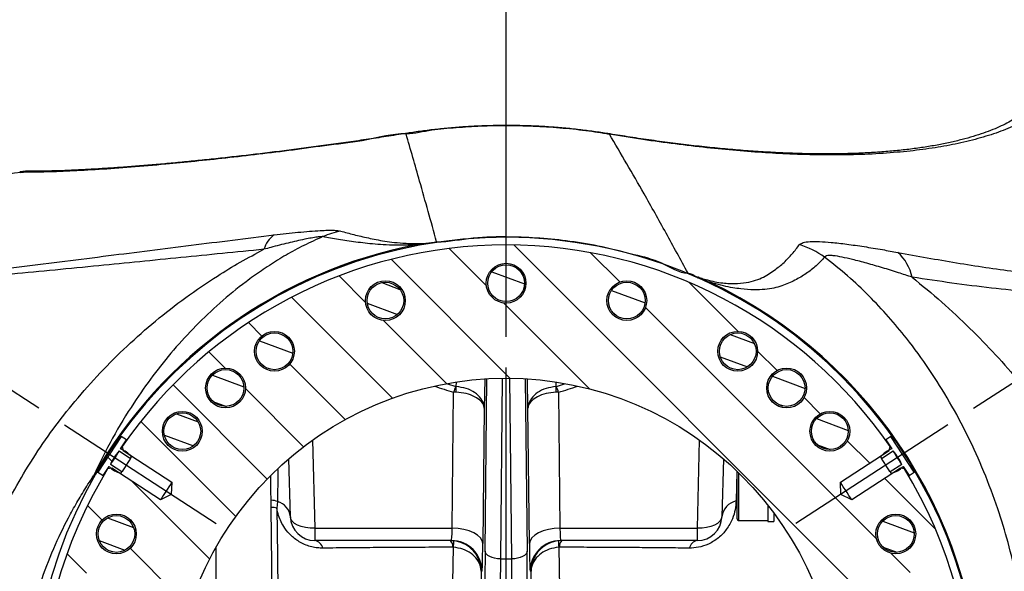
# Model space of a CAD drawing. Extents: x 0 to 8410, y 0 to 5940.
# Tile 102 of 110: x 6987 to 7630, y 4780 to 5140. Entities that reach past the tile are written whole.
import ezdxf

# ---------------------------------------------------------------- set-up
doc = ezdxf.new("R2010")
doc.units = 0
doc.header["$LTSCALE"] = 10
doc.linetypes.add('CENTERX2', pattern=[20.32, 12.7, -2.54, 2.54, -2.54])
doc.layers.get('0').update_dxf_attribs({"linetype": 'CONTINUOUS'})
doc.styles.add('SLDTEXTSTYLE0', font='TXT', dxfattribs={"width": 0.605})
doc.dimstyles.new('SLDDIMSTYLE13', dxfattribs={"dimtxt": 50, "dimasz": 50, "dimexe": 0, "dimexo": 0.0625, "dimgap": 12.5, "dimtad": 1, "dimdec": 4, "dimlfac": 5, "dimzin": 12, "dimtxsty": 'SLDTEXTSTYLE0', "dimsah": 1, "dimcen": 0.09, "dimazin": 3, "dimtfac": 1, "dimtofl": 0, "dimtmove": 0, "dimatfit": 3, "dimtolj": 1, "dimtzin": 12})

# ---------------------------------------------------------------- blocks, each defined once
blk = doc.blocks.new('_D_22')
at = {"color": 7, "linetype": 'CONTINUOUS'}
for p, q in [((7304.49, 4933.16), (7304.49, 5441.31)), ((7609.98, 4886.56), (7936.11, 5098.36))]:
    blk.add_line(p, q, dxfattribs=at)
blk.add_arc((7304.49, 4688.18), 738.13, 33, 90, dxfattribs=at)
for points in [[(7304.49, 5426.31), (7354.21, 5417.12), (7354.71, 5432.11)], [(7923.53, 5090.19), (7901.05, 5135.48), (7888.75, 5126.89)]]:
    blk.add_solid(points, dxfattribs=at)
at = {"color": 7, "linetype": 'CONTINUOUS', "insert": (7641.8, 5418.29), "char_height": 50, "attachment_point": 1, "rotation": 331.5, "style": 'SLDTEXTSTYLE0'}
blk.add_mtext('57°', dxfattribs=at)
blk = doc.blocks.new('_D_23')
at = {"color": 7, "linetype": 'CONTINUOUS'}
for p, q in [((7304.49, 4933.16), (7304.49, 5443.98)), ((6999, 4886.56), (6670.62, 5099.82))]:
    blk.add_line(p, q, dxfattribs=at)
blk.add_arc((7304.49, 4688.18), 740.81, 90, 147, dxfattribs=at)
for points in [[(7304.49, 5428.98), (7254.27, 5434.8), (7254.77, 5419.8)], [(6683.2, 5091.65), (6717.98, 5128.35), (6705.68, 5136.94)]]:
    blk.add_solid(points, dxfattribs=at)
at = {"color": 7, "linetype": 'CONTINUOUS', "insert": (6874.6, 5371.07), "char_height": 50, "attachment_point": 1, "rotation": 28.5, "style": 'SLDTEXTSTYLE0'}
blk.add_mtext('57°', dxfattribs=at)
blk = doc.blocks.new('SW_CENTERMARKSYMBOL_1')
at = {"color": 0, "linetype": 'CONTINUOUS'}
for p, q in [((0, 14), (0, 224.98)), ((0, 0), (0, 7)), ((-14, 0), (-224.98, 0)), ((0, 0), (-7, 0)), ((0, 0), (0, -7)), ((0, 0), (7, 0)), ((14, 0), (224.98, 0)), ((0, -14), (0, -224.98))]:
    blk.add_line(p, q, dxfattribs=at)

msp = doc.modelspace()

# ---------------------------------------------------------------- hatches: boundary and pattern name
at = {"linetype": 'CONTINUOUS'}
h = msp.add_hatch(dxfattribs=at)
h.set_pattern_fill('ANSI31', scale=10, angle=90, style=0)
edge = h.paths.add_edge_path(flags=0)
edge.add_line((7078.538211, 4549.552864), (7085.66844, 4546.075218))
edge.add_line((7085.66844, 4546.075218), (7085.945302, 4538.146944))
edge.add_line((7085.945302, 4538.146944), (7054.117754, 4517.477892))
edge.add_line((7054.117754, 4517.477892), (7053.551692, 4514.814782))
edge.add_arc((7304.489457, 4688.179248), 305, 214.639291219, 325.360708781)
edge.add_line((7555.427222, 4514.814782), (7554.86116, 4517.477892))
edge.add_line((7554.86116, 4517.477892), (7523.033612, 4538.146944))
edge.add_line((7523.033612, 4538.146944), (7523.310473, 4546.075218))
edge.add_line((7523.310473, 4546.075218), (7530.440703, 4549.552864))
edge.add_line((7530.440703, 4549.552864), (7562.268251, 4528.883812))
edge.add_line((7562.268251, 4528.883812), (7564.931362, 4529.449874))
edge.add_arc((7304.489457, 4688.179248), 305, 328.639291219, 391.360708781)
edge.add_line((7564.931362, 4846.908622), (7562.268251, 4847.474684))
edge.add_line((7562.268251, 4847.474684), (7530.440703, 4826.805632))
edge.add_line((7530.440703, 4826.805632), (7523.310473, 4830.283278))
edge.add_line((7523.310473, 4830.283278), (7523.033612, 4838.211552))
edge.add_line((7523.033612, 4838.211552), (7554.86116, 4858.880604))
edge.add_line((7554.86116, 4858.880604), (7555.427222, 4861.543714))
edge.add_arc((7304.489457, 4688.179248), 305, 34.639291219, 145.360708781)
edge.add_line((7053.551692, 4861.543714), (7054.117754, 4858.880604))
edge.add_line((7054.117754, 4858.880604), (7085.945302, 4838.211552))
edge.add_line((7085.945302, 4838.211552), (7085.66844, 4830.283278))
edge.add_line((7085.66844, 4830.283278), (7078.538211, 4826.805632))
edge.add_line((7078.538211, 4826.805632), (7046.710663, 4847.474684))
edge.add_line((7046.710663, 4847.474684), (7044.047552, 4846.908622))
edge.add_arc((7304.489457, 4688.179248), 305, 148.639291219, 211.360708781)
edge.add_line((7044.047552, 4529.449874), (7046.710663, 4528.883812))
edge.add_line((7046.710663, 4528.883812), (7078.538211, 4549.552864))
edge = h.paths.add_edge_path(flags=0)
edge.add_arc((7304.489457, 4688.179248), 217.980762, 0, 360)
edge = h.paths.add_edge_path(flags=0)
edge.add_arc((7383.374573, 4956.837281), 13, 0, 360)
edge = h.paths.add_edge_path(flags=0)
edge.add_arc((7516.099338, 4871.540254), 13, 0, 360)
edge = h.paths.add_edge_path(flags=0)
edge.add_arc((7581.63946, 4728.027403), 13, 0, 360)
edge = h.paths.add_edge_path(flags=0)
edge.add_arc((7559.186415, 4571.863044), 13, 0, 360)
edge = h.paths.add_edge_path(flags=0)
edge.add_arc((7455.868886, 4452.628259), 13, 0, 360)
edge = h.paths.add_edge_path(flags=0)
edge.add_arc((7304.489457, 4408.179248), 13, 0, 360)
edge = h.paths.add_edge_path(flags=0)
edge.add_arc((7153.110028, 4452.628259), 13, 0, 360)
edge = h.paths.add_edge_path(flags=0)
edge.add_arc((7049.792498, 4571.863044), 13, 0, 360)
edge = h.paths.add_edge_path(flags=0)
edge.add_arc((7027.339453, 4728.027403), 13, 0, 360)
edge = h.paths.add_edge_path(flags=0)
edge.add_arc((7092.879576, 4871.540254), 13, 0, 360)
edge = h.paths.add_edge_path(flags=0)
edge.add_arc((7225.604341, 4956.837281), 13, 0, 360)
edge = h.paths.add_edge_path(flags=0)
edge.add_arc((7121.128451, 4476.569367), 13, 0, 360)
edge = h.paths.add_edge_path(flags=0)
edge.add_arc((7573.147489, 4609.294132), 13, 0, 360)
edge = h.paths.add_edge_path(flags=0)
edge.add_arc((7121.128451, 4899.789129), 13, 0, 360)
edge = h.paths.add_edge_path(flags=0)
edge.add_arc((7487.850462, 4476.569367), 13, 0, 360)
edge = h.paths.add_edge_path(flags=0)
edge.add_arc((7573.147489, 4767.064364), 13, 0, 360)
edge = h.paths.add_edge_path(flags=0)
edge.add_arc((7035.831424, 4609.294132), 13, 0, 360)
edge = h.paths.add_edge_path(flags=0)
edge.add_arc((7584.489457, 4688.179248), 10, 0, 360)
edge = h.paths.add_edge_path(flags=0)
edge.add_arc((7487.850462, 4899.789129), 13, 0, 360)
edge = h.paths.add_edge_path(flags=0)
edge.add_arc((7035.831424, 4767.064364), 13, 0, 360)
edge = h.paths.add_edge_path(flags=0)
edge.add_arc((7153.110028, 4923.730237), 13, 0, 360)
edge = h.paths.add_edge_path(flags=0)
edge.add_arc((7049.792498, 4804.495452), 13, 0, 360)
edge = h.paths.add_edge_path(flags=0)
edge.add_arc((7027.339453, 4648.331093), 13, 0, 360)
edge = h.paths.add_edge_path(flags=0)
edge.add_arc((7092.879576, 4504.818242), 13, 0, 360)
edge = h.paths.add_edge_path(flags=0)
edge.add_arc((7225.604341, 4419.521215), 13, 0, 360)
edge = h.paths.add_edge_path(flags=0)
edge.add_arc((7383.374573, 4419.521215), 13, 0, 360)
edge = h.paths.add_edge_path(flags=0)
edge.add_arc((7516.099338, 4504.818242), 13, 0, 360)
edge = h.paths.add_edge_path(flags=0)
edge.add_arc((7581.63946, 4648.331093), 13, 0, 360)
edge = h.paths.add_edge_path(flags=0)
edge.add_arc((7559.186415, 4804.495452), 13, 0, 360)
edge = h.paths.add_edge_path(flags=0)
edge.add_arc((7455.868886, 4923.730237), 13, 0, 360)
edge = h.paths.add_edge_path(flags=0)
edge.add_arc((7304.489457, 4968.179248), 13, 0, 360)
h = msp.add_hatch(dxfattribs=at)
h.set_pattern_fill('ANSI31', scale=5, angle=114.5916, style=0)
edge = h.paths.add_edge_path(flags=0)
edge.add_arc((7304.489457, 4968.179248), 12, 0, 360)
h = msp.add_hatch(dxfattribs=at)
h.set_pattern_fill('ANSI31', scale=5, angle=114.5916, style=0)
edge = h.paths.add_edge_path(flags=0)
edge.add_arc((7225.604341, 4956.837281), 12, 0, 360)
h = msp.add_hatch(dxfattribs=at)
h.set_pattern_fill('ANSI31', scale=5, angle=114.5916, style=0)
edge = h.paths.add_edge_path(flags=0)
edge.add_arc((7383.374573, 4956.837281), 12, 0, 360)
h = msp.add_hatch(dxfattribs=at)
h.set_pattern_fill('ANSI31', scale=5, angle=114.5916, style=0)
edge = h.paths.add_edge_path(flags=0)
edge.add_arc((7153.110028, 4923.730237), 12, 0, 360)
h = msp.add_hatch(dxfattribs=at)
h.set_pattern_fill('ANSI31', scale=5, angle=114.5916, style=0)
edge = h.paths.add_edge_path(flags=0)
edge.add_arc((7455.868886, 4923.730237), 12, 0, 360)
h = msp.add_hatch(dxfattribs=at)
h.set_pattern_fill('ANSI31', scale=5, angle=114.5916, style=0)
edge = h.paths.add_edge_path(flags=0)
edge.add_arc((7121.128451, 4899.789129), 12, 0, 360)
h = msp.add_hatch(dxfattribs=at)
h.set_pattern_fill('ANSI31', scale=5, angle=114.5916, style=0)
edge = h.paths.add_edge_path(flags=0)
edge.add_arc((7487.850462, 4899.789129), 12, 0, 360)
h = msp.add_hatch(dxfattribs=at)
h.set_pattern_fill('ANSI31', scale=5, angle=114.5916, style=0)
edge = h.paths.add_edge_path(flags=0)
edge.add_arc((7092.879576, 4871.540254), 12, 0, 360)
h = msp.add_hatch(dxfattribs=at)
h.set_pattern_fill('ANSI31', scale=5, angle=114.5916, style=0)
edge = h.paths.add_edge_path(flags=0)
edge.add_arc((7516.099338, 4871.540254), 12, 0, 360)
h = msp.add_hatch(dxfattribs=at)
h.set_pattern_fill('ANSI31', scale=10, angle=90, style=0)
edge = h.paths.add_edge_path(flags=0)
edge.add_line((7053.410846, 4845.031315), (7045.862811, 4849.933067))
edge.add_arc((7077.260416, 4835.743513), 34.455088, 138.319690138, 155.680309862, ccw=False)
edge.add_line((7051.527057, 4858.655241), (7059.075092, 4853.753489))
edge.add_line((7059.075092, 4853.753489), (7059.770483, 4854.824298))
edge.add_arc((7045.36103, 4842.207807), 19.152238, 41.20443107, 68.403262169)
edge.add_line((7052.410425, 4860.015508), (7056.31988, 4866.035542))
edge.add_line((7056.31988, 4866.035542), (7052.965198, 4868.214098))
edge.add_line((7052.965198, 4868.214098), (7037.715305, 4844.731322))
edge.add_line((7037.715305, 4844.731322), (7041.069987, 4842.552766))
edge.add_line((7041.069987, 4842.552766), (7044.979442, 4848.572799))
edge.add_arc((7058.38034, 4862.255787), 19.152238, 225.596737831, 252.79556893)
edge.add_line((7052.715454, 4843.960506), (7053.410846, 4845.031315))
h = msp.add_hatch(dxfattribs=at)
h.set_pattern_fill('ANSI31', scale=10, angle=90, style=0)
edge = h.paths.add_edge_path(flags=0)
edge.add_line((7549.903822, 4853.753489), (7557.451857, 4858.655241))
edge.add_arc((7531.718498, 4835.743513), 34.455088, 24.319690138, 41.680309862, ccw=False)
edge.add_line((7563.116103, 4849.933067), (7555.568068, 4845.031315))
edge.add_line((7555.568068, 4845.031315), (7556.263459, 4843.960506))
edge.add_arc((7550.598574, 4862.255787), 19.152238, 287.20443107, 314.403262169)
edge.add_line((7563.999471, 4848.572799), (7567.908926, 4842.552766))
edge.add_line((7567.908926, 4842.552766), (7571.263609, 4844.731322))
edge.add_line((7571.263609, 4844.731322), (7556.013716, 4868.214098))
edge.add_line((7556.013716, 4868.214098), (7552.659033, 4866.035542))
edge.add_line((7552.659033, 4866.035542), (7556.568489, 4860.015508))
edge.add_arc((7563.617884, 4842.207807), 19.152238, 111.596737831, 138.79556893)
edge.add_line((7549.20843, 4854.824298), (7549.903822, 4853.753489))
h = msp.add_hatch(dxfattribs=at)
h.set_pattern_fill('ANSI31', scale=5, angle=114.5916, style=0)
edge = h.paths.add_edge_path(flags=0)
edge.add_arc((7049.792498, 4804.495452), 12, 0, 360)
h = msp.add_hatch(dxfattribs=at)
h.set_pattern_fill('ANSI31', scale=5, angle=114.5916, style=0)
edge = h.paths.add_edge_path(flags=0)
edge.add_arc((7559.186415, 4804.495452), 12, 0, 360)

# ---------------------------------------------------------------- linework, layer by layer
at = {"color": 8, "linetype": 'CONTINUOUS'}
for p, q in [((7239.125223, 5065.735305), (7239.125416, 5065.735305)), ((7239.125416, 5065.735305), (7240.249538, 5065.848315)), ((7371.982486, 5065.432513), (7370.836519, 5065.556014)), ((7371.983305, 5065.43156), (7371.982486, 5065.432513)), ((7254.137986, 4994.447673), (7259.112433, 4995.222533)), ((7423.384868, 4974.812472), (7423.384853, 4974.812472)), ((7428.080768, 4972.833598), (7430.359416, 4971.913779)), ((7428.080768, 4972.833598), (7430.042364, 4972.15792)), ((7430.359416, 4971.913779), (7437.408053, 4968.978847)), ((7290.525771, 4905.369723), (7290.172602, 4886.54753)), ((7290.809045, 4793.179477), (7291.943988, 4905.798877)), ((7301.996351, 4906.145538), (7300.807522, 4788.179362)), ((7308.171392, 4788.179362), (7306.982562, 4906.145538)), ((7317.034925, 4905.798877), (7318.169868, 4793.179477)), ((7318.806312, 4886.54753), (7318.452149, 4905.422652)), ((7266.292114, 4902.441943), (7271.617234, 4900.767768)), ((7269.285098, 4808.179343), (7270.181332, 4897.111858)), ((7271.893614, 4897.015536), (7270.181332, 4897.111858)), ((7271.617234, 4900.767768), (7271.945008, 4900.711978)), ((7271.945008, 4900.711978), (7271.994249, 4903.516257)), ((7336.987202, 4903.371776), (7337.033906, 4900.711978)), ((7337.033906, 4900.711978), (7337.361679, 4900.767768)), ((7338.797581, 4897.111858), (7337.0853, 4897.015536)), ((7337.361679, 4900.767768), (7342.614689, 4902.498687)), ((7338.797581, 4897.111858), (7339.693815, 4808.179343)), ((7290.172602, 4886.54753), (7289.282052, 4798.179114)), ((7319.696861, 4798.179114), (7318.806312, 4886.54753)), ((7177.983352, 4865.694965), (7179.489457, 4808.179343)), ((7429.489457, 4808.179343), (7430.995562, 4865.694965)), ((7455.324017, 4845.355952), (7454.82161, 4826.016868)), ((7456.489452, 4844.421352), (7456.489452, 4813.330615)), ((7151.00237, 4821.856464), (7150.901817, 4826.513732)), ((7151.990213, 4743.409122), (7151.00237, 4821.856464)), ((7155.175202, 4825.657809), (7154.629239, 4821.228469)), ((7179.489457, 4808.179343), (7269.285098, 4808.179343)), ((7179.489457, 4808.179343), (7179.489457, 4800.179446)), ((7339.693815, 4808.179343), (7429.489457, 4808.179343)), ((7429.489457, 4800.179446), (7429.489457, 4808.179343)), ((7114.760899, 4795.504535), (7114.760899, 4729.103053)), ((7340.827656, 4800.179446), (7338.685133, 4800.064052)), ((7339.285076, 4795.828307), (7338.874184, 4795.806373)), ((7300.807522, 4788.179362), (7308.171392, 4788.179362)), ((7288.17625, 4780.179465), (7286.607348, 4696.602309)), ((7288.737858, 4780.179465), (7288.17625, 4780.179465)), ((7320.802663, 4780.179465), (7320.241055, 4780.179465)), ((7322.371565, 4696.602309), (7320.802663, 4780.179465))]:
    msp.add_line(p, q, dxfattribs=at)
at = {"color": 7, "linetype": 'CENTERX2', "ltscale": 2}
for p, q in [((7015.778202, 4875.670529), (7115.02191, 4811.220911)), ((7593.202349, 4875.671592), (7493.957003, 4811.220911))]:
    msp.add_line(p, q, dxfattribs=at)
at = {"color": 7, "linetype": 'CONTINUOUS'}
for p, q in [((7052.965187, 4868.214095), (7037.715309, 4844.731296)), ((7052.410417, 4860.015357), (7056.319886, 4866.035426)), ((7056.319886, 4866.035426), (7052.965187, 4868.214095)), ((7556.013726, 4868.214095), (7552.659028, 4866.035426)), ((7552.659028, 4866.035426), (7556.568497, 4860.015357)), ((7571.263604, 4844.731296), (7556.013726, 4868.214095)), ((7051.527046, 4858.655418), (7059.075095, 4853.753532)), ((7053.551697, 4861.54362), (7054.117762, 4858.880485)), ((7054.117762, 4858.880485), (7085.945301, 4838.211501)), ((7523.033612, 4838.211501), (7554.861151, 4858.880485)), ((7549.903818, 4853.753532), (7557.451867, 4858.655418)), ((7554.861151, 4858.880485), (7555.427217, 4861.54362)), ((7059.075095, 4853.753532), (7059.770488, 4854.824508)), ((7163.494938, 4815.760577), (7162.504711, 4853.575671)), ((7446.474203, 4853.575671), (7445.483976, 4815.760577)), ((7549.208426, 4854.824508), (7549.903818, 4853.753532)), ((7041.069978, 4842.552627), (7044.979446, 4848.572696)), ((7046.710663, 4847.47454), (7044.047557, 4846.908534)), ((7053.410851, 4845.031226), (7045.862817, 4849.933112)), ((7078.538217, 4826.805556), (7046.710663, 4847.47454)), ((7562.26825, 4847.47454), (7530.440696, 4826.805556)), ((7563.116097, 4849.933112), (7555.568062, 4845.031226)), ((7564.931356, 4846.908534), (7562.26825, 4847.47454)), ((7563.999467, 4848.572696), (7567.908936, 4842.552627)), ((7037.715309, 4844.731296), (7041.069978, 4842.552627)), ((7052.715444, 4843.960727), (7053.410851, 4845.031226)), ((7455.48945, 4814.330543), (7455.48945, 4844.870532)), ((7555.568062, 4845.031226), (7556.26347, 4843.960727)), ((7567.908936, 4842.552627), (7571.263604, 4844.731296)), ((7085.945301, 4838.211501), (7085.668438, 4830.28313)), ((7523.310476, 4830.28313), (7523.033612, 4838.211501)), ((7085.668438, 4830.28313), (7078.538217, 4826.805556)), ((7530.440696, 4826.805556), (7523.310476, 4830.28313)), ((7475.489461, 4823.362792), (7475.489461, 4812.600578)), ((7479.489454, 4818.143333), (7479.489454, 4812.600578)), ((7456.489452, 4813.330615), (7475.489461, 4813.330615)), ((7475.489461, 4812.600578), (7479.489454, 4812.600578)), ((7268.740904, 4800.179446), (7179.489457, 4800.179446)), ((7429.489457, 4800.179446), (7340.238009, 4800.179446))]:
    msp.add_line(p, q, dxfattribs=at)
at = {"color": 8, "linetype": 'CONTINUOUS', "flags": 128}
for points in [[(6987.26853, 5040.564025), (6990.489595, 5041.195357), (6992.256635, 5041.275466)], [(7437.121474, 4968.373264), (7437.125974, 4968.3828), (7437.139445, 4968.41141), (7437.161871, 4968.458617), (7437.193268, 4968.524898), (7437.23362, 4968.610252), (7437.282868, 4968.714202), (7437.341028, 4968.837226), (7437.408053, 4968.978847)], [(7154.629239, 4821.228469), (7155.026518, 4790.214503), (7155.635559, 4742.775405)], [(7179.489457, 4808.179343), (7176.394486, 4808.269466), (7173.416489, 4808.659042), (7170.667999, 4809.332336), (7168.252923, 4810.265029), (7166.262501, 4811.420882), (7164.771982, 4812.756503), (7163.837694, 4814.221347), (7163.494938, 4815.760577)], [(7445.483976, 4815.760577), (7445.141219, 4814.221347), (7444.206931, 4812.756503), (7442.716413, 4811.420882), (7440.72599, 4810.265029), (7438.310914, 4809.332336), (7435.562425, 4808.659042), (7432.584428, 4808.269466), (7429.489457, 4808.179343)], [(7289.282052, 4798.179114), (7288.846743, 4800.111735), (7287.67404, 4801.9714), (7285.808154, 4803.688491), (7283.31942, 4805.197681), (7280.30165, 4806.442226), (7276.868603, 4807.374919), (7273.149688, 4807.961429), (7269.285098, 4808.179343)], [(7339.693815, 4808.179343), (7335.829225, 4807.961429), (7332.110311, 4807.374919), (7328.677264, 4806.442226), (7325.659494, 4805.197681), (7323.170759, 4803.688491), (7321.304873, 4801.9714), (7320.132171, 4800.111735), (7319.696861, 4798.179114)], [(7268.622198, 4711.157287), (7269.099001, 4738.395179), (7270.104729, 4795.806373)], [(7338.874184, 4795.806373), (7339.351088, 4768.589938), (7340.356716, 4711.157287)], [(7300.807522, 4788.179362), (7298.875226, 4788.288081), (7297.01577, 4788.581336), (7295.299247, 4789.047683), (7293.790362, 4789.669955), (7292.545994, 4790.424789), (7291.61305, 4791.283096), (7291.0267, 4792.212928), (7290.809045, 4793.179477)], [(7318.169868, 4793.179477), (7317.952214, 4792.212928), (7317.365863, 4791.283096), (7316.43292, 4790.424789), (7315.188552, 4789.669955), (7313.679667, 4789.047683), (7311.963144, 4788.581336), (7310.103688, 4788.288081), (7308.171392, 4788.179362)]]:
    msp.add_lwpolyline(points, dxfattribs=at)
at = {"color": 7, "linetype": 'CONTINUOUS', "flags": 128}
for points in [[(7051.527046, 4858.655418), (7051.311486, 4858.323062), (7050.697558, 4857.377971), (7049.778753, 4855.963195), (7048.694932, 4854.294265), (7047.61114, 4852.625335), (7046.692335, 4851.210559), (7046.078407, 4850.264991), (7045.862817, 4849.933112)], [(7563.116097, 4849.933112), (7562.900507, 4850.264991), (7562.286579, 4851.210559), (7561.367773, 4852.625335), (7560.283982, 4854.294265), (7559.200161, 4855.963195), (7558.281355, 4857.377971), (7557.667427, 4858.323062), (7557.451867, 4858.655418)], [(7059.075095, 4853.753532), (7058.859505, 4853.421653), (7058.245578, 4852.476085), (7057.326772, 4851.061309), (7056.242966, 4849.392379), (7055.15916, 4847.723449), (7054.240369, 4846.308673), (7053.626441, 4845.363105), (7053.410851, 4845.031226)], [(7555.568062, 4845.031226), (7555.352472, 4845.363105), (7554.738545, 4846.308673), (7553.819754, 4847.723449), (7552.735948, 4849.392379), (7551.652142, 4851.061309), (7550.733336, 4852.476085), (7550.119408, 4853.421653), (7549.903818, 4853.753532)], [(7085.945301, 4838.211501), (7085.721948, 4837.867702), (7085.078844, 4836.877311), (7084.093534, 4835.360015), (7082.884871, 4833.49892), (7081.598648, 4831.518138), (7080.389985, 4829.657043), (7079.404675, 4828.139747), (7078.761556, 4827.149356), (7078.538217, 4826.805556)], [(7530.440696, 4826.805556), (7530.217358, 4827.149356), (7529.574238, 4828.139747), (7528.588929, 4829.657043), (7527.380266, 4831.518138), (7526.094042, 4833.49892), (7524.885379, 4835.360015), (7523.90007, 4836.877311), (7523.256966, 4837.867702), (7523.033612, 4838.211501)]]:
    msp.add_lwpolyline(points, dxfattribs=at)
at = {"color": 7, "linetype": 'CONTINUOUS'}
for centre, radius in [((7304.489457, 4968.179248), 13), ((7304.489457, 4968.179248), 12), ((7225.604341, 4956.837281), 13), ((7225.604341, 4956.837281), 12), ((7383.374573, 4956.837281), 13), ((7383.374573, 4956.837281), 12), ((7153.110028, 4923.730237), 13), ((7153.110028, 4923.730237), 12), ((7455.868886, 4923.730237), 13), ((7455.868886, 4923.730237), 12), ((7121.128451, 4899.789129), 13), ((7121.128451, 4899.789129), 12), ((7487.850462, 4899.789129), 13), ((7487.850462, 4899.789129), 12), ((7304.489457, 4688.179248), 217.980762), ((7092.879576, 4871.540254), 13), ((7516.099338, 4871.540254), 13), ((7092.879576, 4871.540254), 12), ((7516.099338, 4871.540254), 12), ((7049.792498, 4804.495452), 13), ((7049.792498, 4804.495452), 12), ((7559.186415, 4804.495452), 13), ((7559.186415, 4804.495452), 12)]:
    msp.add_circle(centre, radius, dxfattribs=at)
at = {"color": 8, "linetype": 'CONTINUOUS'}
for centre, radius, start, end in [((7207.609726, 4946.30262), 57.064324, 101.346749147, 113.631048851), ((7163.098484, 4985.387936), 17.563571, 125.387498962, 163.690737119), ((7254.732294, 4994.927234), 0.763663, 218.900878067, 271.816373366), ((7250.244053, 4993.867655), 8.97128, 6.268837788, 8.686270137), ((7304.489457, 4688.179248), 310.669804, 100.902960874, 150.227638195), ((7717.055296, 5083.646148), 479.919767, 190.857964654, 190.93796779), ((7477.592668, 4935.511074), 60.801489, 54.741492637, 72.114974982), ((7540.735928, 4966.108807), 29.706645, 11.644962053, 48.3066871), ((7427.675007, 4973.491992), 0.773385, 252.026037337, 301.645090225), ((7429.876123, 4972.607331), 0.845332, 253.017229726, 304.870258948), ((7421.509822, 4960.749237), 14.246485, 51.597834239, 53.207222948), ((7304.489457, 4688.179248), 310.669804, 295.352344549, 64.669109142), ((7321.407, 4879.102311), 54.299289, 156.484274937, 160.629717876), ((7150.09885, 4900.557509), 121.846256, 358.334223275, 0.072636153), ((7458.880064, 4900.557509), 121.846256, 179.927363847, 181.665776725), ((7287.571913, 4879.102311), 54.299289, 19.370282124, 23.515725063), ((7110.509686, 4974.16728), 151.917723, 240.119974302, 240.372552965), ((7150.55267, 4813.67466), 12.843818, 68.905743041, 88.44227395), ((7150.612347, 4808.816798), 13.045498, 72.066434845, 88.286762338), ((7151.914759, 4814.471589), 11.651696, 6.351443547, 73.750203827), ((7457.41096, 4814.280669), 12.018448, 102.441813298, 172.926853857), ((7178.206925, 4793.469199), 6.831713, 15.00112418, 79.179538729), ((7263.829572, 4796.198299), 5.875926, 356.389845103, 42.651341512), ((7268.739031, 4780.180619), 19.998828, 359.996695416, 89.994632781), ((7245.564873, 4799.029037), 24.750558, 352.518519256, 2.396684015), ((7340.239883, 4780.180619), 19.998828, 90.005367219, 180.003304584), ((7363.41404, 4799.029037), 24.750558, 177.603315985, 187.481480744), ((7345.149342, 4796.198299), 5.875926, 137.348658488, 183.610154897), ((7430.771989, 4793.469199), 6.831713, 100.820461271, 164.99887582)]:
    msp.add_arc(centre, radius, start, end, dxfattribs=at)
at = {"color": 7, "linetype": 'CONTINUOUS'}
for centre, radius, start, end in [((7304.489457, 4688.179248), 310, 191.268643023, 168.731356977), ((7304.489457, 4688.179248), 305, 34.639291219, 145.360708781), ((7077.260416, 4835.743513), 34.455088, 138.319690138, 155.680309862), ((7045.36103, 4842.207807), 19.152238, 41.20443107, 68.403262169), ((7563.617884, 4842.207807), 19.152238, 111.596737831, 138.79556893), ((7531.718498, 4835.743513), 34.455088, 24.319690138, 41.680309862), ((7304.489457, 4688.179248), 305, 148.639291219, 211.360708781), ((7058.38034, 4862.255787), 19.152238, 225.596737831, 252.79556893), ((7550.598574, 4862.255787), 19.152238, 287.20443107, 314.403262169), ((7304.489457, 4688.179248), 305, 328.639291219, 31.360708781), ((7456.489457, 4844.870604), 1, 154.790693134, 180), ((7179.489457, 4816.179248), 16, 181.5, 270), ((7429.489457, 4816.179248), 16, 270, 358.5), ((7456.489457, 4814.330604), 1, 180, 270)]:
    msp.add_arc(centre, radius, start, end, dxfattribs=at)
at = {"color": 8, "linetype": 'CONTINUOUS'}
for centre, major_axis, ratio, start_param, end_param in [((7304.489457, 6361.814932), (0, 1469.272572), 0.296309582, 3.0338059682, 3.0627067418), ((7304.489457, 6361.814932), (0, 1469.272572), 0.296309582, 3.2204785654, 3.249379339), ((7268.740904, 4816.179248), (0, 16), 0.0392738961, 3.1415926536, 4.1887902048), ((7340.23801, 4816.179248), (0, 16), 0.0392738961, 2.0943951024, 3.1415926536), ((7288.737858, 4816.179248), (0, 36), 0.0174550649, 3.1415926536, 4.1887902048), ((7320.241056, 4816.179248), (0, 36), 0.0174550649, 2.0943951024, 3.1415926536), ((7293.983516, 4688.179248), (0, 210), 0.0174550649, 1.0471975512, 2.0943951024), ((7303.981993, 4688.179248), (0, 200), 0.0183278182, 1.0471975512, 2.0943951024), ((7304.99692, 4688.179248), (0, 200), 0.0183278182, 4.1887902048, 5.235987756), ((7314.995397, 4688.179248), (0, 210), 0.0174550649, 4.1887902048, 5.235987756)]:
    msp.add_ellipse(centre, major_axis=major_axis, ratio=ratio, start_param=start_param, end_param=end_param, dxfattribs=at)
for points, knots in [([(7664.497875, 5090.276206), (7662.542924, 5088.189604), (7658.631358, 5084.014623), (7650.658497, 5078.233365), (7641.08945, 5072.817724), (7629.734428, 5067.87906), (7616.637327, 5063.475477), (7602.32813, 5059.807595), (7586.987976, 5056.866063), (7570.796613, 5054.617384), (7553.205648, 5052.989932), (7534.209506, 5052.038483), (7513.822927, 5051.797949), (7493.687439, 5052.256951), (7474.093009, 5053.271747), (7455.279328, 5054.69011), (7435.636097, 5056.600091), (7415.160397, 5059.029557), (7393.922213, 5061.934917), (7379.293845, 5064.266399), (7371.983305, 5065.43156)], [0, 0, 0, 0, 0.05975233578, 0.11955555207, 0.17930779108, 0.24099185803, 0.30273169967, 0.36441470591, 0.42140586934, 0.47844207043, 0.53543156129, 0.59421908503, 0.65305915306, 0.71184193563, 0.7591868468, 0.80656296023, 0.85390403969, 0.9025921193, 0.95132032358, 1, 1, 1, 1]), ([(7371.982486, 5065.432513), (7366.889661, 5066.223044), (7356.334742, 5067.861426), (7339.615394, 5069.592099), (7322.161647, 5070.714258), (7304.902875, 5071.077601), (7288.044308, 5070.760982), (7271.851651, 5069.665757), (7255.192335, 5068.516981), (7245.08925, 5065.735302), (7239.12526, 5065.735305), (7239.125223, 5065.735305)], [0, 0, 0, 0, 0.1204879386, 0.2497122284, 0.3792726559, 0.5084292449, 0.6285135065, 0.7489217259, 0.8690539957, 0.9999991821, 1, 1, 1, 1]), ([(7239.125416, 5065.735305), (7239.125334, 5065.735305), (7229.635378, 5065.735312), (7213.721908, 5061.123164), (7188.595818, 5058.411665), (7165.131817, 5055.051097), (7142.609724, 5052.312692), (7121.213647, 5049.829163), (7100.959397, 5047.682802), (7080.087548, 5045.658969), (7059.004595, 5043.850987), (7038.126348, 5042.349003), (7019.178256, 5041.300875), (7002.011541, 5040.659457), (6992.177793, 5040.595803), (6987.26853, 5040.564025)], [0, 0, 0, 0, 0.0000006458, 0.0747755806, 0.1495585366, 0.2237834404, 0.298229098, 0.3727925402, 0.4473195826, 0.5216126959, 0.6170592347, 0.7127889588, 0.8086611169, 0.9044786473, 1, 1, 1, 1]), ([(7259.112433, 4995.222533), (7255.407099, 5008.471102), (7248.790862, 5032.127719), (7242.078442, 5055.466912), (7239.125223, 5065.735305)], [0, 0, 0, 0, 0.5600364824, 1, 1, 1, 1]), ([(7423.384853, 4974.812472), (7418.601151, 4983.524875), (7409.03575, 5000.946033), (7391.934873, 5031.701721), (7379.549161, 5052.640832), (7371.983305, 5065.43156)], [0, 0, 0, 0, 0.2802179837, 0.5603186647, 1, 1, 1, 1]), ([(6987.26853, 5040.564025), (6976.583234, 5038.984178), (6951.82193, 5035.323158), (6927.918146, 5031.594387), (6914.329611, 5029.4747)], [0, 0, 0, 0, 0.43153209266, 1, 1, 1, 1]), ([(6987.26853, 5040.564025), (6987.172025, 5040.635806), (6986.881989, 5040.851537), (6986.717542, 5040.840682), (6986.607813, 5040.833438)], [0, 0, 0, 0, 0.3327355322, 1, 1, 1, 1]), ([(7152.927362, 4999.70671), (7155.57751, 5000.022905), (7160.877058, 5000.655205), (7168.624838, 5001.465449), (7176.125643, 5002.137802), (7182.628918, 5002.577305), (7188.033963, 5002.788015), (7191.872626, 5002.778197), (7194.722435, 5002.603281), (7195.825232, 5002.369655), (7196.382538, 5002.25159)], [0, 0, 0, 0, 0.146781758, 0.2935220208, 0.4450034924, 0.5963420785, 0.7121186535, 0.8299800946, 0.9140793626, 1, 1, 1, 1]), ([(7196.382538, 5002.25159), (7199.208156, 5001.477333), (7204.859005, 4999.928926), (7212.781939, 4998.096409), (7219.565866, 4996.68279), (7225.083625, 4995.679921), (7231.415282, 4994.832025), (7237.70945, 4994.293067), (7243.816749, 4994.055134), (7248.769204, 4994.057545), (7252.671192, 4994.341087), (7254.137986, 4994.447673)], [0, 0, 0, 0, 0.2101269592, 0.4202252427, 0.5266497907, 0.6332594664, 0.739545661, 0.8455239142, 0.9040946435, 0.9639482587, 1, 1, 1, 1]), ([(6913.059168, 4970.849002), (6914.439894, 4970.918253), (6917.203219, 4971.056849), (6924.154235, 4971.631056), (6933.983591, 4972.598633), (6947.006625, 4974.065493), (6964.95634, 4976.206255), (6987.927867, 4979.026836), (7016.117779, 4982.584063), (7052.955063, 4987.25802), (7098.49309, 4992.999742), (7134.782087, 4997.47099), (7152.927362, 4999.70671)], [0, 0, 0, 0, 0.0257701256, 0.0515752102, 0.1092897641, 0.167245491, 0.2251895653, 0.3400510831, 0.4550211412, 0.5699849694, 0.7849832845, 1, 1, 1, 1]), ([(7184.735746, 4998.581851), (7182.595355, 4997.645709), (7176.280817, 4994.883923), (7166.2884, 4989.817051), (7155.030615, 4983.317737), (7144.43988, 4976.415712), (7131.727865, 4967.22519), (7117.264875, 4955.408252), (7101.554355, 4940.542652), (7087.027152, 4924.698318), (7073.574512, 4907.895065), (7060.189102, 4888.819147), (7046.942404, 4867.288914), (7038.86485, 4850.72502), (7034.82648, 4842.443908)], [0, 0, 0, 0, 0.0283729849, 0.0837053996, 0.139273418, 0.1950064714, 0.2505657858, 0.3512870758, 0.4522857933, 0.5534545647, 0.654583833, 0.7554170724, 0.8777208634, 1, 1, 1, 1]), ([(7184.735746, 4998.581851), (7184.037636, 4998.585846), (7183.043284, 4998.591536), (7180.370494, 4998.249127), (7177.223836, 4997.733984), (7170.867982, 4996.479717), (7161.990631, 4994.463319), (7152.984641, 4992.160868), (7147.721111, 4990.724028), (7146.241673, 4990.320171)], [0, 0, 0, 0, 0.0969415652, 0.1380785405, 0.249031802, 0.3603957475, 0.6274342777, 0.8952816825, 1, 1, 1, 1]), ([(7245.727447, 4993.241275), (7243.742574, 4993.151072), (7239.73086, 4992.968759), (7233.171113, 4992.957054), (7225.986315, 4993.147737), (7218.674822, 4993.635012), (7212.235413, 4994.293928), (7204.179452, 4995.304681), (7194.76663, 4996.700815), (7188.079616, 4997.954794), (7184.735746, 4998.581851)], [0, 0, 0, 0, 0.0566575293, 0.1145130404, 0.2229123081, 0.3317041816, 0.4408892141, 0.549827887, 0.7748894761, 1, 1, 1, 1]), ([(7245.727447, 4993.241275), (7248.200666, 4993.605717), (7250.992237, 4994.017071), (7253.815967, 4994.403594), (7254.137986, 4994.447673)], [0, 0, 0, 0, 0.8859595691, 1, 1, 1, 1]), ([(7259.112433, 4995.222533), (7259.112473, 4995.222533), (7267.116261, 4995.22253), (7282.922415, 4998.672947), (7305.550493, 4998.69974), (7326.663185, 4998.008403), (7346.829465, 4995.847638), (7367.415889, 4992.449713), (7387.263362, 4987.145461), (7406.240419, 4982.731273), (7417.168948, 4974.812468), (7423.384846, 4974.812472), (7423.384868, 4974.812472)], [0, 0, 0, 0, 0.0000007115, 0.1433166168, 0.2866324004, 0.4041058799, 0.5215794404, 0.6494876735, 0.7773959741, 0.8886975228, 0.9999995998, 1, 1, 1, 1]), ([(7496.265285, 4993.374313), (7496.916435, 4993.879642), (7498.219194, 4994.890658), (7502.899882, 4995.483903), (7509.213103, 4995.458451), (7517.296479, 4994.874597), (7527.058833, 4993.761911), (7538.362691, 4992.128058), (7549.579679, 4990.282395), (7557.126402, 4988.905739), (7560.495102, 4988.291228)], [0, 0, 0, 0, 0.1185482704, 0.2371802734, 0.3536823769, 0.470332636, 0.6091791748, 0.7486083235, 0.8877840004, 1, 1, 1, 1]), ([(7146.241673, 4990.320171), (7128.095555, 4988.512023), (7091.806084, 4984.896003), (7046.344473, 4980.373874), (7009.589484, 4976.772359), (6981.445269, 4974.09809), (6958.564966, 4972.063884), (6940.71101, 4970.596558), (6927.741175, 4969.659366), (6919.081249, 4969.183702), (6914.89561, 4969.042307), (6914.202743, 4969.018901)], [0, 0, 0, 0, 0.2204837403, 0.440933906, 0.5605532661, 0.6801871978, 0.7996519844, 0.8623810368, 0.9251412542, 0.9876082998, 1, 1, 1, 1]), ([(7146.20737, 4386.055911), (7141.231019, 4388.692691), (7129.642166, 4394.833183), (7112.418599, 4405.431984), (7094.500303, 4417.784348), (7076.267854, 4431.898281), (7057.766717, 4447.960639), (7039.23963, 4466.235839), (7021.879528, 4485.776329), (7005.81007, 4506.575518), (6991.968807, 4527.368261), (6980.220773, 4547.944645), (6970.426029, 4568.072096), (6961.953392, 4589.024286), (6954.984371, 4610.632787), (6949.709072, 4632.843154), (6946.171253, 4655.486261), (6944.404291, 4678.422875), (6944.499623, 4701.456707), (6946.566601, 4724.387258), (6950.451263, 4747.042485), (6956.017659, 4769.193143), (6963.324174, 4791.135837), (6972.385882, 4812.699453), (6983.110458, 4833.812581), (6995.155606, 4853.969606), (7008.343324, 4873.111007), (7022.979004, 4891.756189), (7039.031972, 4909.839981), (7056.575901, 4927.320028), (7075.197739, 4943.695466), (7094.882274, 4958.956008), (7113.48261, 4971.592415), (7130.598695, 4982.028306), (7141.027768, 4987.556439), (7146.241673, 4990.320171)], [0, 0, 0, 0, 0.0219075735, 0.0510180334, 0.0801657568, 0.1092965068, 0.1444560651, 0.1797313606, 0.2150200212, 0.2502452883, 0.2853623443, 0.3143921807, 0.3435049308, 0.3725931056, 0.4015901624, 0.4302603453, 0.4590582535, 0.4878431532, 0.5164954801, 0.545272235, 0.5741738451, 0.6030967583, 0.6319017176, 0.6626458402, 0.6935026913, 0.7244331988, 0.7553567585, 0.7861579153, 0.8196905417, 0.853314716, 0.8869626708, 0.9205704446, 0.9540893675, 0.9770474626, 1, 1, 1, 1]), ([(7430.042364, 4972.15792), (7430.269049, 4972.080534), (7431.61987, 4971.619386), (7433.936038, 4970.893744), (7438.016722, 4969.772727), (7442.634949, 4968.812579), (7447.391609, 4968.192953), (7453.338415, 4967.917336), (7459.892477, 4968.249453), (7466.379473, 4969.552279), (7471.591552, 4971.549305), (7475.943508, 4974.024477), (7480.878045, 4977.372787), (7486.296657, 4981.697927), (7491.651828, 4987.286851), (7494.727487, 4991.345186), (7496.265285, 4993.374313)], [0, 0, 0, 0, 0.00271741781, 0.01619316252, 0.02970504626, 0.06165608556, 0.09740282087, 0.13320653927, 0.21854482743, 0.30404126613, 0.38982969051, 0.47574638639, 0.56143894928, 0.707610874, 0.85380842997, 1, 1, 1, 1]), ([(7560.495102, 4988.291228), (7573.355437, 4985.972953), (7599.073024, 4981.336958), (7630.069096, 4976.694598), (7653.792112, 4973.635936), (7670.497807, 4971.787124), (7686.707564, 4970.382919), (7701.048023, 4969.588121), (7713.473886, 4969.366322), (7722.731096, 4969.687542), (7729.930927, 4970.453518), (7735.211095, 4971.524829), (7738.458839, 4972.724115), (7739.753858, 4973.597765), (7740.09838, 4973.830188)], [0, 0, 0, 0, 0.1871876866, 0.3743304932, 0.4600617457, 0.5458986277, 0.6316210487, 0.7171964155, 0.7833249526, 0.8493905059, 0.8942217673, 0.9391526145, 0.9838123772, 1, 1, 1, 1]), ([(7512.691327, 4985.158885), (7510.856933, 4983.264598), (7507.188006, 4979.475879), (7500.805749, 4974.40786), (7494.575433, 4970.74195), (7489.11525, 4968.125906), (7484.70665, 4966.341537), (7479.669709, 4964.923462), (7473.75062, 4964.012796), (7466.650201, 4963.768203), (7459.519709, 4964.226781), (7452.815753, 4965.131754), (7446.864555, 4966.326479), (7441.538811, 4967.70271), (7438.154666, 4968.748192), (7437.408053, 4968.978847)], [0, 0, 0, 0, 0.1450749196, 0.2901608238, 0.4352078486, 0.5090776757, 0.5832459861, 0.6573866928, 0.7312846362, 0.8048918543, 0.8783869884, 0.9164607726, 0.9544709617, 0.9899553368, 1, 1, 1, 1]), ([(7569.831126, 4972.104991), (7566.862326, 4973.083451), (7560.320083, 4975.23965), (7550.420681, 4978.317459), (7540.28016, 4981.274123), (7531.42031, 4983.601972), (7523.969569, 4985.29372), (7518.968039, 4986.126714), (7515.759338, 4986.327494), (7513.503655, 4986.169598), (7512.993937, 4985.535399), (7512.691327, 4985.158885)], [0, 0, 0, 0, 0.1214512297, 0.2676379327, 0.4140178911, 0.5597707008, 0.6733130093, 0.7864869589, 0.8482353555, 0.9098999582, 1, 1, 1, 1]), ([(7512.986147, 4391.42319), (7517.569496, 4395.045862), (7526.749008, 4402.301334), (7539.277304, 4413.95256), (7552.402106, 4427.520034), (7565.797723, 4443.242111), (7579.192913, 4461.297209), (7591.328205, 4480.134719), (7602.27267, 4499.726877), (7612.413805, 4520.68317), (7621.665935, 4543.144707), (7629.821692, 4567.171766), (7636.566575, 4592.055665), (7641.725323, 4617.253468), (7645.257301, 4642.644908), (7647.233563, 4668.01282), (7647.707743, 4693.551128), (7646.847593, 4713.953043), (7645.14426, 4733.734084), (7642.683463, 4752.948028), (7638.324494, 4776.269168), (7632.735494, 4799.008241), (7625.647379, 4822.070171), (7616.950907, 4845.276818), (7606.491973, 4868.514465), (7594.596368, 4890.793968), (7581.251672, 4912.081761), (7567.769135, 4930.526547), (7554.534796, 4946.423567), (7541.763819, 4960.006515), (7527.975058, 4973.066259), (7517.778644, 4981.133754), (7512.691327, 4985.158885)], [0, 0, 0, 0, 0.02521374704, 0.0504979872, 0.07575767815, 0.11033125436, 0.14500038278, 0.17972319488, 0.21442737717, 0.24903053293, 0.28669781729, 0.32447761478, 0.3622219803, 0.39984082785, 0.43556565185, 0.47144331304, 0.50731135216, 0.54302311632, 0.55740447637, 0.59135306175, 0.62541182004, 0.65949435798, 0.69347596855, 0.73219975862, 0.77105355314, 0.80996860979, 0.84884917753, 0.88759618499, 0.91569959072, 0.94389278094, 0.97200631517, 1, 1, 1, 1]), ([(7423.279331, 4974.516357), (7423.280423, 4974.524254), (7423.283256, 4974.544739), (7423.346195, 4974.710575), (7423.384868, 4974.812472)], [0, 0, 0, 0, 0.3855477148, 1, 1, 1, 1]), ([(7423.384853, 4974.812472), (7423.384891, 4974.812472), (7425.084937, 4974.81248), (7426.582869, 4973.823028), (7428.080768, 4972.833598)], [0, 0, 0, 0, 0.0000219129, 1, 1, 1, 1]), ([(7569.831126, 4972.104991), (7576.350167, 4966.760213), (7589.411156, 4956.051874), (7607.540433, 4939.081163), (7624.571198, 4921.571198), (7640.405963, 4903.503822), (7655.402026, 4884.470398), (7669.463886, 4864.430748), (7682.44425, 4843.353465), (7692.959301, 4823.537189), (7701.317688, 4805.276208), (7707.864166, 4788.721545), (7713.609965, 4771.729256), (7716.613757, 4760.064824), (7718.115591, 4754.232848)], [0, 0, 0, 0, 0.0937303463, 0.1877900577, 0.2778663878, 0.3680004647, 0.4580715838, 0.5505988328, 0.6431993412, 0.7356902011, 0.8013415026, 0.8669889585, 0.933497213, 1, 1, 1, 1]), ([(7738.199644, 4962.964023), (7737.171267, 4962.75338), (7733.057815, 4961.910823), (7724.876892, 4960.853191), (7712.347326, 4960.014036), (7697.844763, 4959.762588), (7681.47192, 4960.132386), (7664.431144, 4961.051646), (7644.524548, 4962.610483), (7621.721543, 4964.947088), (7595.975354, 4968.17358), (7578.545289, 4970.794608), (7569.831126, 4972.104991)], [0, 0, 0, 0, 0.02659952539, 0.10639664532, 0.1862533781, 0.28471033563, 0.38337467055, 0.48218085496, 0.58083281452, 0.72051443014, 0.86027114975, 1, 1, 1, 1]), ([(7290.172602, 4886.54753), (7290.17227, 4886.565015), (7290.160654, 4887.176977), (7289.917225, 4889.380713), (7288.273133, 4893.066751), (7284.175884, 4896.941025), (7278.552281, 4899.76978), (7274.149588, 4900.397605), (7271.945008, 4900.711978)], [0, 0, 0, 0, 0.0025165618, 0.0880818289, 0.3175614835, 0.5452094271, 0.772270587, 1, 1, 1, 1]), ([(7337.033906, 4900.711978), (7334.829325, 4900.397605), (7330.426633, 4899.76978), (7324.80303, 4896.941025), (7320.70578, 4893.066751), (7319.061688, 4889.380713), (7318.818259, 4887.176977), (7318.806644, 4886.565015), (7318.806312, 4886.54753)], [0, 0, 0, 0, 0.227729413, 0.4547905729, 0.6824385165, 0.9119181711, 0.9974834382, 1, 1, 1, 1]), ([(7290.172602, 4886.54753), (7290.172206, 4886.560565), (7290.15841, 4887.0154), (7289.906837, 4888.638182), (7288.249609, 4891.367008), (7284.138103, 4894.227937), (7278.504277, 4896.318924), (7274.099333, 4896.783104), (7271.893614, 4897.015536)], [0, 0, 0, 0, 0.00252424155, 0.08808021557, 0.3175658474, 0.5452084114, 0.77226888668, 1, 1, 1, 1]), ([(7337.0853, 4897.015536), (7334.87958, 4896.783104), (7330.474636, 4896.318924), (7324.84081, 4894.227937), (7320.729305, 4891.367008), (7319.072076, 4888.638182), (7318.820504, 4887.0154), (7318.806707, 4886.560565), (7318.806312, 4886.54753)], [0, 0, 0, 0, 0.22773111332, 0.4547915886, 0.6824341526, 0.91191978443, 0.99747575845, 1, 1, 1, 1]), ([(7155.208402, 4846.541846), (7155.208528, 4842.290082), (7155.208733, 4835.328272), (7155.184598, 4828.367465), (7155.175202, 4825.657809)], [0, 0, 0, 0, 0.6107267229, 1, 1, 1, 1]), ([(7034.82648, 4533.914531), (7033.392252, 4536.111715), (7030.518717, 4540.513862), (7024.690239, 4549.993109), (7018.304765, 4561.367346), (7011.706947, 4574.739361), (7006.177956, 4587.468891), (7001.278854, 4600.497259), (6996.13173, 4616.629174), (6991.382107, 4635.99447), (6987.789675, 4658.937351), (6986.226495, 4682.418232), (6986.768365, 4706.093144), (6989.417712, 4729.468808), (6994.108988, 4752.60966), (7000.892029, 4775.448139), (7009.488399, 4797.217742), (7017.976979, 4814.430503), (7025.317633, 4827.385049), (7030.446066, 4835.751566), (7033.626554, 4840.610676), (7034.82648, 4842.443908)], [0, 0, 0, 0, 0.0247466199, 0.0495808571, 0.1013221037, 0.1434734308, 0.1856327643, 0.2282431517, 0.2708543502, 0.3406082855, 0.4103540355, 0.4825527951, 0.5547508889, 0.6257727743, 0.6968019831, 0.7701988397, 0.8435992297, 0.9108784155, 0.9451246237, 0.9792967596, 1, 1, 1, 1]), ([(7150.901817, 4826.513732), (7150.860637, 4829.243108), (7150.781377, 4834.496365), (7150.695254, 4839.750062), (7150.653877, 4842.274154)], [0, 0, 0, 0, 0.5195589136, 1, 1, 1, 1]), ([(7184.805819, 4795.237506), (7183.611212, 4795.266261), (7181.223273, 4795.323739), (7177.473789, 4795.997819), (7173.712564, 4797.1884), (7170.158318, 4798.85929), (7166.96408, 4800.922881), (7163.295477, 4803.95838), (7159.977255, 4807.877729), (7157.372757, 4812.392194), (7155.584517, 4816.757034), (7154.964455, 4819.659399), (7154.629239, 4821.228469)], [0, 0, 0, 0, 0.0829758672, 0.1658631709, 0.2494300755, 0.3329385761, 0.4093193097, 0.4857431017, 0.6349034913, 0.7496906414, 0.8646782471, 1, 1, 1, 1]), ([(7454.82161, 4826.016868), (7454.685444, 4824.131689), (7454.413392, 4820.365215), (7452.854801, 4815.204863), (7450.776299, 4810.845527), (7448.653177, 4807.545076), (7446.147694, 4804.562901), (7443.377188, 4801.96169), (7440.202804, 4799.681145), (7435.856656, 4797.335501), (7430.284107, 4795.513989), (7426.180421, 4795.328324), (7424.173095, 4795.237506)], [0, 0, 0, 0, 0.14771648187, 0.29512877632, 0.38132348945, 0.46740124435, 0.5391310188, 0.61078190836, 0.68188432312, 0.75296260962, 0.87916118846, 1, 1, 1, 1]), ([(7269.693837, 4795.828307), (7265.192568, 4795.813006), (7254.489324, 4795.776621), (7237.839987, 4795.69049), (7219.764557, 4795.56914), (7201.993659, 4795.419688), (7190.535242, 4795.298235), (7184.805819, 4795.237506)], [0, 0, 0, 0, 0.1521945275, 0.3618923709, 0.5716011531, 0.7857925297, 1, 1, 1, 1]), ([(7270.104729, 4795.806373), (7270.007166, 4795.814866), (7269.869869, 4795.826818), (7269.733347, 4795.827973), (7269.693837, 4795.828307)], [0, 0, 0, 0, 0.7105974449, 1, 1, 1, 1]), ([(7288.17625, 4780.179465), (7288.176084, 4780.190591), (7288.163091, 4781.059828), (7287.844893, 4783.694809), (7285.959015, 4787.834736), (7281.846338, 4791.879563), (7276.428629, 4794.796363), (7272.225664, 4795.467632), (7270.104729, 4795.806373)], [0, 0, 0, 0, 0.0014639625, 0.1143753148, 0.3446687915, 0.564016, 0.7799901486, 1, 1, 1, 1]), ([(7288.17625, 4780.179465), (7288.17622, 4780.193771), (7288.173873, 4781.303663), (7287.887283, 4784.649133), (7286.051531, 4789.921367), (7281.987867, 4795.066857), (7276.60555, 4798.779182), (7272.410628, 4799.633131), (7270.29378, 4800.064052)], [0, 0, 0, 0, 0.0014741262, 0.1143732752, 0.344657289, 0.5640103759, 0.7799902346, 1, 1, 1, 1]), ([(7338.685133, 4800.064052), (7336.568285, 4799.633131), (7332.373363, 4798.779182), (7326.991046, 4795.066857), (7322.927383, 4789.921367), (7321.091631, 4784.649133), (7320.805041, 4781.303663), (7320.802693, 4780.193771), (7320.802663, 4780.179465)], [0, 0, 0, 0, 0.2200097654, 0.4359896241, 0.655342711, 0.8856267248, 0.9985258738, 1, 1, 1, 1]), ([(7338.874184, 4795.806373), (7336.753249, 4795.467632), (7332.550284, 4794.796363), (7327.132576, 4791.879563), (7323.019899, 4787.834736), (7321.134021, 4783.694809), (7320.815823, 4781.059828), (7320.802829, 4780.190591), (7320.802663, 4780.179465)], [0, 0, 0, 0, 0.22000985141, 0.43598400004, 0.65533120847, 0.88562468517, 0.99853603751, 1, 1, 1, 1]), ([(7424.173095, 4795.237506), (7419.417846, 4795.288313), (7409.891663, 4795.390095), (7395.616703, 4795.51626), (7381.568465, 4795.622144), (7367.737736, 4795.708224), (7353.644371, 4795.77901), (7344.071476, 4795.811875), (7339.285076, 4795.828307)], [0, 0, 0, 0, 0.1780990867, 0.3567856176, 0.5165610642, 0.6763320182, 0.8381676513, 1, 1, 1, 1])]:
    msp.add_open_spline(points, degree=3, knots=knots, dxfattribs=at)
at = {"color": 7, "linetype": 'CONTINUOUS'}
for points, knots in [([(7647.431873, 5084.088767), (7647.320585, 5083.950415), (7646.6371, 5083.100715), (7644.794419, 5081.330955), (7641.890831, 5078.899106), (7638.340373, 5076.404546), (7634.216461, 5073.920273), (7629.488094, 5071.463336), (7624.141063, 5069.057033), (7618.192109, 5066.735856), (7611.62991, 5064.525704), (7604.465956, 5062.44577), (7596.722599, 5060.519045), (7588.388209, 5058.760774), (7579.519493, 5057.20125), (7570.171334, 5055.857903), (7560.352965, 5054.733865), (7550.06245, 5053.836027), (7539.263187, 5053.169293), (7528.014163, 5052.743634), (7516.323705, 5052.561856), (7504.254776, 5052.633253), (7491.827524, 5052.952096), (7479.099683, 5053.513221), (7466.065114, 5054.313108), (7452.804754, 5055.347908), (7439.322523, 5056.613657), (7425.651531, 5058.109259), (7411.80622, 5059.81735), (7397.85797, 5061.723015), (7384.264688, 5063.729539), (7375.210513, 5065.191787), (7370.923877, 5065.884078)], [0, 0, 0, 0, 0.00687348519, 0.04221406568, 0.07719720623, 0.1115700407, 0.14566722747, 0.17974415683, 0.21392272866, 0.24834811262, 0.28307742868, 0.31762834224, 0.35260129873, 0.38781490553, 0.42309246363, 0.45823887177, 0.49287983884, 0.52802054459, 0.56307184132, 0.59810117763, 0.63316729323, 0.66829497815, 0.70286560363, 0.7374674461, 0.77187047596, 0.8059170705, 0.83950494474, 0.87303619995, 0.90613870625, 0.93881540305, 0.97103258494, 1, 1, 1, 1]), ([(7370.885559, 5065.886939), (7370.612905, 5065.929447), (7367.212161, 5066.459634), (7360.625083, 5067.396886), (7350.947749, 5068.614118), (7341.090275, 5069.601817), (7331.018367, 5070.365234), (7320.960844, 5070.880775), (7310.925768, 5071.152372), (7300.951583, 5071.182572), (7291.038155, 5070.975497), (7281.173434, 5070.53679), (7271.313276, 5069.863283), (7261.468071, 5068.958487), (7251.768892, 5067.808119), (7244.674741, 5066.830721), (7240.898051, 5066.250637), (7240.206585, 5066.144431)], [0, 0, 0, 0, 0.0066850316, 0.0833805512, 0.1569660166, 0.2344921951, 0.3107924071, 0.386058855, 0.4607543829, 0.5350406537, 0.6083580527, 0.6820396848, 0.7564431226, 0.8317598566, 0.907964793, 0.983149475, 1, 1, 1, 1]), ([(7240.21145, 5066.128219), (7238.294872, 5065.822936), (7231.872971, 5064.800022), (7221.120022, 5063.165567), (7207.911235, 5061.210396), (7194.80196, 5059.343966), (7181.797212, 5057.558402), (7168.926779, 5055.856855), (7156.213838, 5054.240041), (7143.681652, 5052.707527), (7131.338119, 5051.262383), (7119.194128, 5049.904273), (7107.264002, 5048.634758), (7095.572172, 5047.457694), (7084.144974, 5046.375291), (7073.012168, 5045.388837), (7062.205059, 5044.502275), (7051.753762, 5043.717817), (7041.663639, 5043.033229), (7031.965869, 5042.455538), (7022.694, 5041.987672), (7013.883205, 5041.631764), (7005.575417, 5041.394982), (6998.31505, 5041.272031), (6994.090191, 5041.280733), (6992.248409, 5041.284526)], [0, 0, 0, 0, 0.0165853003, 0.0555725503, 0.0951036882, 0.1352003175, 0.1758747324, 0.2171292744, 0.2589544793, 0.3013597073, 0.3443806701, 0.3881044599, 0.4325366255, 0.477672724, 0.5234945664, 0.5699705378, 0.6170529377, 0.6646785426, 0.7128510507, 0.7617676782, 0.8110731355, 0.8607533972, 0.910778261, 0.9611047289, 1, 1, 1, 1]), ([(6992.183082, 5041.248763), (6991.020885, 5041.252806), (6989.212632, 5041.259097), (6987.293532, 5040.945134), (6986.607873, 5040.832961)], [0, 0, 0, 0, 0.6427178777, 1, 1, 1, 1]), ([(7053.551697, 4861.54362), (7053.551177, 4861.542829), (7053.544757, 4861.533049), (7053.35015, 4861.254677), (7052.754014, 4860.382177), (7052.481555, 4859.983409)], [0, 0, 0, 0, 0.0456246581, 0.5638117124, 1, 1, 1, 1]), ([(7556.504124, 4859.974349), (7556.501966, 4859.97753), (7556.092181, 4860.581835), (7555.615712, 4861.269714), (7555.49012, 4861.452214), (7555.427217, 4861.54362)], [0, 0, 0, 0, 0.00263464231, 0.50046179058, 1, 1, 1, 1]), ([(7045.043819, 4848.530257), (7044.820425, 4848.168323), (7044.286177, 4847.302757), (7044.066942, 4846.9405), (7044.05059, 4846.913535), (7044.047557, 4846.908534)], [0, 0, 0, 0, 0.36923173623, 0.88301793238, 1, 1, 1, 1]), ([(7564.931356, 4846.908534), (7564.925078, 4846.918899), (7564.899374, 4846.961339), (7564.654393, 4847.365369), (7564.132741, 4848.209591), (7563.940786, 4848.520244)], [0, 0, 0, 0, 0.16960209, 0.6944339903, 1, 1, 1, 1]), ([(7268.151258, 4800.179446), (7268.357331, 4800.177865), (7269.072865, 4800.172374), (7269.786016, 4800.109102), (7270.29378, 4800.064052)], [0, 0, 0, 0, 0.2879991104, 1, 1, 1, 1])]:
    msp.add_open_spline(points, degree=3, knots=knots, dxfattribs=at)

# ---------------------------------------------------------------- block references
msp.add_blockref('SW_CENTERMARKSYMBOL_1', (7304.489457, 4688.179248), dxfattribs=at)

# ---------------------------------------------------------------- dimensions: what is measured, and where the dimension line sits
for base, line2, picture, middle in [((6951.007529, 5339.211971), ((7015.778202, 4875.670529), (7115.02191, 4811.220911)), '_D_23', (6951.007529, 5339.211971)), ((7656.693033, 5336.857541), ((7593.202349, 4875.671592), (7493.957003, 4811.220911)), '_D_22', (7656.693033, 5336.857541))]:
    dim = msp.add_angular_dim_2l(base=base, line1=((7304.489457, 4913.16001), (7304.489457, 4463.198486)), line2=line2, dimstyle='SLDDIMSTYLE13', dxfattribs=at)
    dim.commit()
    dim.dimension.update_dxf_attribs({"geometry": picture, "text_midpoint": middle, "dimtype": 162})

doc.saveas('drawing.dxf')
